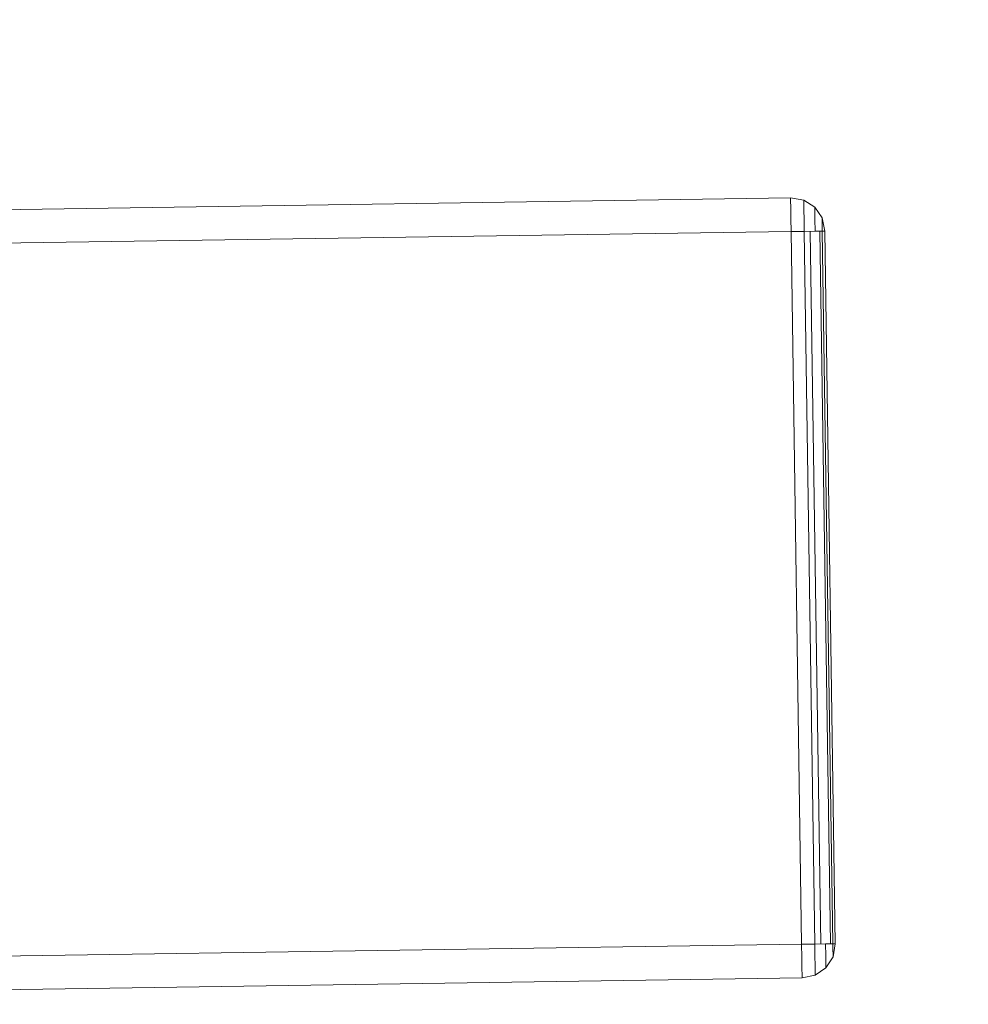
# Model space of a CAD drawing. Extents: x 147111805 to 147230536, y 410950310 to 411028142.
# Tile 185 of 256: x 147185650 to 147185816, y 410981754 to 410981927. Entities that reach past the tile are written whole.
import ezdxf

# ---------------------------------------------------------------- set-up
doc = ezdxf.new("R2010")
doc.units = 0
doc.header["$LTSCALE"] = 100
doc.layers.add('T--A9041--_VERHARDINGEN_Tegels', color=9, linetype='Continuous', transparency=0.3)
doc.layers.add('T--L9071--_TERREINMEUBILAIR_Stoelen', color=1, linetype='Continuous')

# ---------------------------------------------------------------- blocks, each defined once
blk = doc.blocks.new('Picknicktafel 180x160cm')
at = {"layer": 'T--L9071--_TERREINMEUBILAIR_Stoelen', "lineweight": 0}
for p, q in [((6.12, 1595.03), (1794.09, 1595.03)), ((1794.09, 1595.03), (6.12, 1595.03)), ((1794.09, 1595.03), (6.12, 1595.03)), ((1794.09, 1595.03), (6.12, 1595.03)), ((1794.09, 1594.61), (1794.09, 1595.03)), ((1794.09, 1595.03), (1796.41, 1594.61)), ((1796.41, 1594.61), (1794.09, 1595.03)), ((1794.09, 1595.03), (1794.09, 1594.61)), ((1794.09, 1593.34), (1794.09, 1594.61)), ((1794.09, 1594.61), (1794.09, 1593.34)), ((1796.41, 1594.61), (1798.31, 1593.34)), ((1798.31, 1593.34), (1796.41, 1594.61)), ((1796.41, 1594.61), (1796.41, 1594.18)), ((1796.41, 1594.18), (1796.41, 1594.61)), ((1794.09, 1591.44), (1794.09, 1593.34)), ((1794.09, 1593.34), (1794.09, 1591.44)), ((1796.41, 1594.18), (1796.41, 1592.92)), ((1796.41, 1592.92), (1796.41, 1594.18)), ((1796.41, 1592.92), (1796.41, 1591.23)), ((1796.41, 1591.23), (1796.41, 1592.92)), ((1798.31, 1593.34), (1799.58, 1591.44)), ((1799.58, 1591.44), (1798.31, 1593.34)), ((1798.31, 1593.34), (1798.31, 1592.71)), ((1798.31, 1592.71), (1798.31, 1593.34)), ((1794.09, 1589.12), (1794.09, 1591.44)), ((1794.09, 1591.44), (1794.09, 1589.12)), ((1796.41, 1591.23), (1796.41, 1589.12)), ((1796.41, 1589.12), (1796.41, 1591.23)), ((1798.31, 1592.71), (1798.31, 1591.23)), ((1798.31, 1591.23), (1798.31, 1592.71)), ((1798.31, 1591.23), (1798.31, 1589.12)), ((1798.31, 1589.12), (1798.31, 1591.23)), ((1799.58, 1591.44), (1800, 1589.12)), ((1800, 1589.12), (1799.58, 1591.44)), ((1799.58, 1591.44), (1799.58, 1591.02)), ((1799.58, 1591.02), (1799.58, 1591.44)), ((1799.58, 1591.02), (1799.58, 1590.17)), ((1799.58, 1590.17), (1799.58, 1591.02)), ((1799.58, 1590.17), (1799.58, 1589.12)), ((1799.58, 1589.12), (1799.58, 1590.17)), ((6.12, 1589.12), (1794.09, 1589.12)), ((6.12, 1589.12), (1794.09, 1589.12)), ((1794.09, 1589.12), (6.12, 1589.12)), ((1794.09, 1589.12), (6.12, 1589.12)), ((1794.09, 1589.12), (1794.09, 1463.94)), ((1796.41, 1589.12), (1794.09, 1589.12)), ((1794.09, 1589.12), (1796.41, 1589.12)), ((1794.09, 1463.94), (1794.09, 1589.12)), ((1798.31, 1589.12), (1796.41, 1589.12)), ((1796.41, 1589.12), (1798.31, 1589.12)), ((1796.41, 1589.12), (1796.41, 1463.94)), ((1797.47, 1463.94), (1797.47, 1589.12)), ((1799.58, 1589.12), (1798.31, 1589.12)), ((1798.31, 1589.12), (1799.58, 1589.12)), ((1799.16, 1589.12), (1799.16, 1463.94)), ((1800, 1589.12), (1799.58, 1589.12)), ((1799.58, 1589.12), (1800, 1589.12)), ((1799.58, 1463.94), (1799.58, 1589.12)), ((1800, 1463.94), (1800, 1589.12)), ((1800, 1589.12), (1800, 1463.94)), ((1800, 1589.12), (1800, 1463.94)), ((6.12, 1463.94), (1794.09, 1463.94)), ((6.12, 1463.94), (1794.09, 1463.94)), ((1794.09, 1463.94), (6.12, 1463.94)), ((1794.09, 1463.94), (6.12, 1463.94)), ((1794.09, 1461.62), (1794.09, 1463.94)), ((1794.09, 1463.94), (1796.41, 1463.94)), ((1796.41, 1463.94), (1794.09, 1463.94)), ((1794.09, 1463.94), (1794.09, 1461.62)), ((1796.41, 1463.94), (1798.31, 1463.94)), ((1798.31, 1463.94), (1796.41, 1463.94)), ((1796.41, 1463.94), (1796.41, 1461.83)), ((1796.41, 1461.83), (1796.41, 1463.94)), ((1798.31, 1463.94), (1799.58, 1463.94)), ((1799.58, 1463.94), (1798.31, 1463.94)), ((1798.31, 1463.94), (1798.31, 1461.83)), ((1798.31, 1461.83), (1798.31, 1463.94)), ((1799.58, 1463.94), (1800, 1463.94)), ((1800, 1463.94), (1799.58, 1463.94)), ((1799.58, 1461.62), (1800, 1463.94)), ((1800, 1463.94), (1799.58, 1461.62)), ((1799.58, 1463.94), (1799.58, 1462.88)), ((1799.58, 1462.88), (1799.58, 1463.94)), ((1794.09, 1459.72), (1794.09, 1461.62)), ((1794.09, 1461.62), (1794.09, 1459.72)), ((1796.41, 1461.83), (1796.41, 1460.14)), ((1796.41, 1460.14), (1796.41, 1461.83)), ((1798.31, 1461.83), (1798.31, 1460.35)), ((1798.31, 1460.35), (1798.31, 1461.83)), ((1798.31, 1459.72), (1799.58, 1461.62)), ((1799.58, 1461.62), (1798.31, 1459.72)), ((1799.58, 1462.88), (1799.58, 1462.04)), ((1799.58, 1462.04), (1799.58, 1462.88)), ((1799.58, 1462.04), (1799.58, 1461.62)), ((1799.58, 1461.62), (1799.58, 1462.04)), ((1794.09, 1458.45), (1794.09, 1459.72)), ((1794.09, 1459.72), (1794.09, 1458.45)), ((1796.41, 1460.14), (1796.41, 1458.87)), ((1796.41, 1458.87), (1796.41, 1460.14)), ((1796.41, 1458.45), (1798.31, 1459.72)), ((1798.31, 1459.72), (1796.41, 1458.45)), ((1798.31, 1460.35), (1798.31, 1459.72)), ((1798.31, 1459.72), (1798.31, 1460.35)), ((6.12, 1458.03), (1794.09, 1458.03)), ((6.12, 1458.03), (1794.09, 1458.03)), ((1794.09, 1458.03), (6.12, 1458.03)), ((1794.09, 1458.03), (6.12, 1458.03)), ((1794.09, 1458.03), (1794.09, 1458.45)), ((1794.09, 1458.03), (1796.41, 1458.45)), ((1796.41, 1458.45), (1794.09, 1458.03)), ((1794.09, 1458.45), (1794.09, 1458.03)), ((1796.41, 1458.87), (1796.41, 1458.45)), ((1796.41, 1458.45), (1796.41, 1458.87))]:
    blk.add_line(p, q, dxfattribs=at)

msp = doc.modelspace()

# ---------------------------------------------------------------- hatches: boundary and pattern name
at = {"layer": 'T--A9041--_VERHARDINGEN_Tegels'}
h = msp.add_hatch(dxfattribs=at)
h.set_pattern_fill('ANSI37', color=256, scale=200, angle=45)
h.paths.add_polyline_path([(147190078.15, 410991756.42), (147190048.63, 410993756.2), (147189886, 411004255), (147184436, 411004255), (147184436, 411003375), (147181049.9, 411003375), (147181043.1, 411000675), (147181056, 411000675), (147188886, 411000675), (147188886, 410998065), (147189571, 410998065), (147189571, 410997065), (147188886, 410997065), (147188886, 410994455), (147181056, 410994455), (147181040.96, 410994455.01), (147181039.03, 410987549.11), (147182124.02, 410987549.11), (147182124.02, 410985174.11), (147181037.4, 410985174.11), (147181028.88, 410972766.99), (147181689.39, 410972780.1), (147190353.36, 410972785.82), (147190319.88, 410975378.2)])

# ---------------------------------------------------------------- block references
at = {"layer": 'T--L9071--_TERREINMEUBILAIR_Stoelen', "rotation": 0.8455994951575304}
msp.add_blockref('Picknicktafel 180x160cm', (147184014.71, 410980274.07), dxfattribs=at)

doc.saveas('drawing.dxf')
